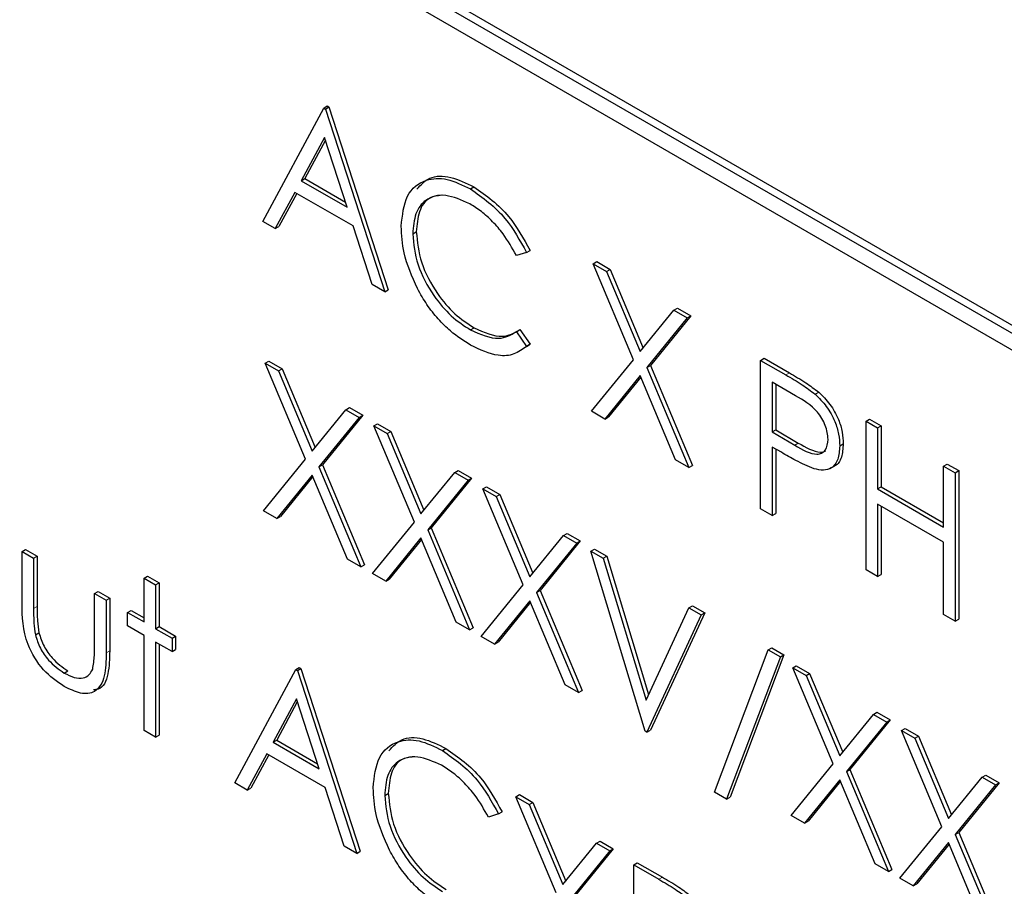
# Paper-space layout 'Blatt2' of a CAD drawing. Header units: millimetres. Extents: x 5 to 418, y 2 to 292.
# Tile 33 of 100: x 118.36 to 119.98, y 184.71 to 186.13. Entities that reach past the tile are written whole.
import ezdxf

# ---------------------------------------------------------------- set-up
doc = ezdxf.new("R2010")
doc.units = ezdxf.units.MM

psp = doc.layouts.new('Blatt2')

# ---------------------------------------------------------------- linework, layer by layer
at = {"color": 7, "linetype": 'Continuous', "lineweight": 25}
for p, q in [((120.2211, 185.5007), (117.6284, 186.9975)), ((120.2093, 185.4939), (117.6166, 186.9907)), ((117.6166, 186.9635), (120.2093, 185.4667)), ((118.7603, 185.8017), (118.8609, 185.9886)), ((118.8609, 185.9886), (118.8668, 185.992)), ((118.8609, 185.9886), (118.8636, 185.987)), ((118.8636, 185.987), (118.8695, 185.9904)), ((118.8668, 185.992), (118.8695, 185.9904)), ((118.8695, 185.9904), (118.9674, 185.6889)), ((118.8636, 185.987), (118.9615, 185.6855)), ((118.862, 185.9402), (118.8236, 185.8688)), ((118.8994, 185.825), (118.862, 185.9402)), ((118.8636, 185.9354), (118.8295, 185.8722)), ((118.8236, 185.8688), (118.8295, 185.8722)), ((118.8236, 185.8688), (118.8994, 185.825)), ((118.8295, 185.8722), (118.8967, 185.8334)), ((119.1028, 185.8552), (119.1087, 185.8586)), ((118.8133, 185.8496), (118.781, 185.7897)), ((118.8164, 185.8478), (118.7869, 185.7931)), ((118.9095, 185.7941), (118.8133, 185.8496)), ((118.781, 185.7897), (118.7603, 185.8017)), ((118.9408, 185.6975), (118.9095, 185.7941)), ((118.781, 185.7897), (118.7869, 185.7931)), ((119.0077, 185.7811), (119.0136, 185.7845)), ((119.1954, 185.7505), (119.1787, 185.7454)), ((119.1954, 185.7505), (119.2013, 185.7539)), ((119.3055, 185.7319), (119.3114, 185.7353)), ((119.3055, 185.7319), (119.3275, 185.7192)), ((119.3721, 185.5734), (119.3055, 185.7319)), ((119.3114, 185.7353), (119.3334, 185.7226)), ((119.3275, 185.7192), (119.3334, 185.7226)), ((119.3275, 185.7192), (119.3831, 185.5869)), ((119.3334, 185.7226), (119.3879, 185.5928)), ((118.9615, 185.6855), (118.9408, 185.6975)), ((118.9615, 185.6855), (118.9674, 185.6889)), ((119.3831, 185.5869), (119.4386, 185.6551)), ((119.4386, 185.6551), (119.4445, 185.6585)), ((119.4386, 185.6551), (119.4606, 185.6424)), ((119.4445, 185.6585), (119.4665, 185.6458)), ((119.4606, 185.6424), (119.3941, 185.5607)), ((119.4665, 185.6458), (119.4, 185.5641)), ((119.4606, 185.6424), (119.4665, 185.6458)), ((119.103, 185.6227), (119.1089, 185.6261)), ((119.1787, 185.6198), (119.1846, 185.6232)), ((119.1787, 185.6198), (119.1954, 185.5956)), ((119.1846, 185.6232), (119.2013, 185.599)), ((119.2013, 185.599), (119.1953, 185.5954)), ((119.1954, 185.5956), (119.2013, 185.599)), ((118.7643, 185.568), (118.7702, 185.5714)), ((118.7643, 185.568), (118.7863, 185.5553)), ((118.8309, 185.4095), (118.7643, 185.568)), ((118.7702, 185.5714), (118.7922, 185.5587)), ((119.3028, 185.4885), (119.3721, 185.5734)), ((119.5816, 185.5725), (119.5875, 185.5759)), ((119.5816, 185.5725), (119.6232, 185.5485)), ((119.5816, 185.3275), (119.5816, 185.5725)), ((119.5875, 185.5759), (119.6291, 185.5519)), ((118.7863, 185.5553), (118.7922, 185.5587)), ((118.7863, 185.5553), (118.8418, 185.423)), ((118.7922, 185.5587), (118.8467, 185.429)), ((119.3941, 185.5607), (119.4, 185.5641)), ((119.3941, 185.5607), (119.4633, 185.3958)), ((119.4, 185.5641), (119.4692, 185.3992)), ((119.3831, 185.5473), (119.3248, 185.4758)), ((119.3841, 185.5447), (119.3307, 185.4792)), ((119.4413, 185.4085), (119.3831, 185.5473)), ((119.6394, 185.514), (119.6006, 185.5364)), ((119.6006, 185.5364), (119.6006, 185.4547)), ((119.6065, 185.533), (119.6065, 185.4581)), ((119.6715, 185.5169), (119.6774, 185.5203)), ((118.8418, 185.423), (118.8974, 185.4912)), ((118.8974, 185.4912), (118.9033, 185.4946)), ((118.8974, 185.4912), (118.9194, 185.4785)), ((118.9033, 185.4946), (118.9253, 185.4819)), ((119.3248, 185.4758), (119.3028, 185.4885)), ((118.9194, 185.4785), (118.8529, 185.3969)), ((118.9253, 185.4819), (118.8587, 185.4003)), ((118.9194, 185.4785), (118.9253, 185.4819)), ((119.3248, 185.4758), (119.3307, 185.4792)), ((119.7556, 185.472), (119.7615, 185.4754)), ((119.7556, 185.472), (119.7747, 185.461)), ((119.7556, 185.2271), (119.7556, 185.472)), ((119.7615, 185.4754), (119.7806, 185.4644)), ((118.9438, 185.4644), (118.9497, 185.4678)), ((118.9438, 185.4644), (118.9658, 185.4517)), ((119.0104, 185.3059), (118.9438, 185.4644)), ((118.9497, 185.4678), (118.9717, 185.4551)), ((118.9658, 185.4517), (118.9717, 185.4551)), ((118.9717, 185.4551), (119.0262, 185.3253)), ((119.6006, 185.4547), (119.6065, 185.4581)), ((119.6006, 185.4547), (119.6378, 185.4328)), ((119.6065, 185.4581), (119.6437, 185.4362)), ((119.7747, 185.461), (119.7806, 185.4644)), ((119.7747, 185.461), (119.7747, 185.3605)), ((119.7806, 185.4644), (119.7806, 185.3639)), ((118.9658, 185.4517), (119.0213, 185.3194)), ((119.6158, 185.4209), (119.6006, 185.4296)), ((119.6006, 185.4296), (119.6006, 185.3166)), ((119.6065, 185.4262), (119.6065, 185.32)), ((119.7121, 185.4314), (119.718, 185.4348)), ((118.7616, 185.3246), (118.8309, 185.4095)), ((119.4633, 185.3958), (119.4413, 185.4085)), ((118.8529, 185.3969), (118.8587, 185.4003)), ((118.8529, 185.3969), (118.9221, 185.232)), ((118.8587, 185.4003), (118.928, 185.2354)), ((119.0213, 185.3194), (119.0769, 185.3876)), ((119.0769, 185.3876), (119.0828, 185.391)), ((119.0769, 185.3876), (119.0989, 185.3749)), ((119.0828, 185.391), (119.1047, 185.3783)), ((119.4633, 185.3958), (119.4692, 185.3992)), ((119.6966, 185.3944), (119.704, 185.3986)), ((119.8835, 185.3982), (119.8894, 185.4016)), ((119.8835, 185.2977), (119.8835, 185.3982)), ((119.8835, 185.3982), (119.9025, 185.3872)), ((119.8894, 185.4016), (119.9084, 185.3907)), ((119.9025, 185.3872), (119.9084, 185.3907)), ((119.9025, 185.3872), (119.9025, 185.1423)), ((119.9084, 185.3907), (119.9084, 185.1457)), ((118.8418, 185.3834), (118.7836, 185.3119)), ((118.8429, 185.3809), (118.7895, 185.3153)), ((118.9001, 185.2446), (118.8418, 185.3834)), ((119.0989, 185.3749), (119.0324, 185.2932)), ((119.1047, 185.3783), (119.0382, 185.2966)), ((119.0989, 185.3749), (119.1047, 185.3783)), ((119.1233, 185.3607), (119.1292, 185.3641)), ((119.1233, 185.3607), (119.1453, 185.3481)), ((119.1899, 185.2023), (119.1233, 185.3607)), ((119.1292, 185.3641), (119.1512, 185.3515)), ((119.7747, 185.3605), (119.7806, 185.3639)), ((119.7747, 185.3605), (119.8835, 185.2977)), ((119.7806, 185.3639), (119.8835, 185.3045)), ((119.1453, 185.3481), (119.1512, 185.3515)), ((119.1453, 185.3481), (119.2008, 185.2158)), ((119.1512, 185.3515), (119.2057, 185.2217)), ((118.7836, 185.3119), (118.7616, 185.3246)), ((119.6006, 185.3166), (119.5816, 185.3275)), ((119.8835, 185.2726), (119.7747, 185.3354)), ((119.7747, 185.3354), (119.7747, 185.2161)), ((119.7806, 185.332), (119.7806, 185.2195)), ((118.7836, 185.3119), (118.7895, 185.3153)), ((118.9411, 185.221), (119.0104, 185.3059)), ((119.6006, 185.3166), (119.6065, 185.32)), ((119.0324, 185.2932), (119.0382, 185.2966)), ((119.0324, 185.2932), (119.1016, 185.1283)), ((119.0382, 185.2966), (119.1075, 185.1317)), ((119.0213, 185.2798), (118.9631, 185.2083)), ((119.0224, 185.2772), (118.969, 185.2117)), ((119.0796, 185.141), (119.0213, 185.2798)), ((119.2008, 185.2158), (119.2564, 185.2839)), ((119.2842, 185.2747), (119.2177, 185.193)), ((119.2564, 185.2839), (119.2623, 185.2873)), ((119.2564, 185.2839), (119.2784, 185.2713)), ((119.2623, 185.2873), (119.2842, 185.2747)), ((119.2784, 185.2713), (119.2842, 185.2747)), ((118.3632, 185.2573), (118.3691, 185.2607)), ((118.3632, 185.2573), (118.3822, 185.2463)), ((118.3632, 185.1718), (118.3632, 185.2573)), ((118.3691, 185.2607), (118.3881, 185.2497)), ((119.2784, 185.2713), (119.2118, 185.1896)), ((119.3015, 185.2579), (119.3074, 185.2613)), ((119.3015, 185.2579), (119.3219, 185.2461)), ((119.3912, 184.9611), (119.3015, 185.2579)), ((119.3074, 185.2613), (119.3278, 185.2495)), ((119.8835, 185.1533), (119.8835, 185.2726)), ((118.3822, 185.2463), (118.3881, 185.2497)), ((118.3822, 185.2463), (118.3822, 185.1633)), ((118.3881, 185.2497), (118.3881, 185.1667)), ((118.9221, 185.232), (118.9001, 185.2446)), ((119.3219, 185.2461), (119.3278, 185.2495)), ((119.3219, 185.2461), (119.3926, 185.0123)), ((119.3278, 185.2495), (119.3968, 185.0213)), ((118.9221, 185.232), (118.928, 185.2354)), ((119.7747, 185.2161), (119.7556, 185.2271)), ((118.5644, 185.2133), (118.5703, 185.2167)), ((118.5644, 185.2133), (118.5835, 185.2024)), ((118.5644, 185.1411), (118.5644, 185.2133)), ((118.5703, 185.2167), (118.5894, 185.2058)), ((118.9631, 185.2083), (118.9411, 185.221)), ((118.9631, 185.2083), (118.969, 185.2117)), ((119.7747, 185.2161), (119.7806, 185.2195)), ((118.5835, 185.2024), (118.5894, 185.2058)), ((118.5835, 185.2024), (118.5835, 185.1301)), ((118.5894, 185.2058), (118.5894, 185.1335)), ((119.1206, 185.1174), (119.1899, 185.2023)), ((119.2118, 185.1896), (119.2177, 185.193)), ((119.2177, 185.193), (119.287, 185.0281)), ((118.4829, 185.1882), (118.4887, 185.1916)), ((118.4829, 185.1052), (118.4829, 185.1882)), ((118.4829, 185.1882), (118.5019, 185.1772)), ((118.4887, 185.1916), (118.5078, 185.1806)), ((118.5019, 185.1772), (118.5078, 185.1806)), ((118.5019, 185.1772), (118.5019, 185.0901)), ((118.5078, 185.1806), (118.5078, 185.0935)), ((119.2008, 185.1761), (119.1426, 185.1047)), ((119.2591, 185.0374), (119.2008, 185.1761)), ((119.2118, 185.1896), (119.2811, 185.0247)), ((118.5372, 185.1568), (118.5431, 185.1602)), ((118.5431, 185.1602), (118.5644, 185.1479)), ((119.2019, 185.1736), (119.1485, 185.1081)), ((119.3926, 185.0123), (119.4633, 185.1645)), ((119.4633, 185.1645), (119.4692, 185.1679)), ((119.4633, 185.1645), (119.4837, 185.1527)), ((119.4692, 185.1679), (119.4896, 185.1561)), ((118.5372, 185.1348), (118.5372, 185.1568)), ((118.5372, 185.1568), (118.5644, 185.1411)), ((119.4837, 185.1527), (119.3939, 184.9596)), ((119.4896, 185.1561), (119.3998, 184.963)), ((119.4837, 185.1527), (119.4896, 185.1561)), ((119.9025, 185.1423), (119.8835, 185.1533)), ((119.9025, 185.1423), (119.9084, 185.1457)), ((118.5644, 185.1191), (118.5372, 185.1348)), ((118.5835, 185.1301), (118.5894, 185.1335)), ((118.5835, 185.1301), (118.6107, 185.1144)), ((118.5894, 185.1335), (118.6166, 185.1178)), ((119.1016, 185.1283), (119.0796, 185.141)), ((119.1016, 185.1283), (119.1075, 185.1317)), ((118.3852, 185.1197), (118.3911, 185.1231)), ((118.5644, 184.9621), (118.5644, 185.1191)), ((118.6107, 185.1144), (118.6166, 185.1178)), ((118.6107, 185.1144), (118.6107, 185.0924)), ((118.6166, 185.1178), (118.6166, 185.0958)), ((119.1426, 185.1047), (119.1206, 185.1174)), ((118.6107, 185.0924), (118.5835, 185.1081)), ((118.5835, 185.1081), (118.5835, 184.9511)), ((118.5894, 185.1047), (118.5894, 184.9545)), ((118.6107, 185.0924), (118.6166, 185.0958)), ((119.1426, 185.1047), (119.1485, 185.1081)), ((119.5054, 184.8606), (119.5942, 185.0952)), ((119.5942, 185.0952), (119.6001, 185.0986)), ((119.5942, 185.0952), (119.6142, 185.0836)), ((119.6001, 185.0986), (119.6201, 185.087)), ((119.6142, 185.0836), (119.5255, 184.8491)), ((119.6201, 185.087), (119.5314, 184.8525)), ((119.6142, 185.0836), (119.6201, 185.087)), ((118.714, 184.8758), (118.8147, 185.0626)), ((118.8147, 185.0626), (118.8205, 185.066)), ((118.8147, 185.0626), (118.8174, 185.0611)), ((118.8174, 185.0611), (118.8233, 185.0645)), ((118.8205, 185.066), (118.8233, 185.0645)), ((118.8233, 185.0645), (118.9212, 184.763)), ((119.6346, 185.0656), (119.6405, 185.069)), ((119.6346, 185.0656), (119.6566, 185.0529)), ((119.7012, 184.9071), (119.6346, 185.0656)), ((119.6405, 185.069), (119.6625, 185.0563)), ((118.4328, 185.0569), (118.4387, 185.0603)), ((118.8174, 185.0611), (118.9153, 184.7596)), ((119.6566, 185.0529), (119.6625, 185.0563)), ((119.6566, 185.0529), (119.7121, 184.9206)), ((119.6625, 185.0563), (119.717, 184.9266)), ((119.2811, 185.0247), (119.2591, 185.0374)), ((118.8158, 185.0142), (118.7774, 184.9428)), ((118.8532, 184.899), (118.8158, 185.0142)), ((119.2811, 185.0247), (119.287, 185.0281)), ((118.8173, 185.0095), (118.7833, 184.9462)), ((119.7121, 184.9206), (119.7677, 184.9888)), ((119.7677, 184.9888), (119.7736, 184.9922)), ((119.7677, 184.9888), (119.7896, 184.9761)), ((119.7736, 184.9922), (119.7955, 184.9795)), ((119.7896, 184.9761), (119.7231, 184.8945)), ((119.7955, 184.9795), (119.729, 184.8979)), ((119.7896, 184.9761), (119.7955, 184.9795)), ((119.8141, 184.962), (119.82, 184.9654)), ((119.82, 184.9654), (119.842, 184.9527)), ((118.5835, 184.9511), (118.5644, 184.9621)), ((118.5835, 184.9511), (118.5894, 184.9545)), ((119.3939, 184.9596), (119.3912, 184.9611)), ((119.3939, 184.9596), (119.3998, 184.963)), ((119.8141, 184.962), (119.8361, 184.9493)), ((119.8807, 184.8035), (119.8141, 184.962)), ((119.8361, 184.9493), (119.842, 184.9527)), ((119.8361, 184.9493), (119.8916, 184.817)), ((119.842, 184.9527), (119.8965, 184.8229)), ((118.7774, 184.9428), (118.7833, 184.9462)), ((118.7774, 184.9428), (118.8532, 184.899)), ((118.7833, 184.9462), (118.8505, 184.9074)), ((119.0566, 184.9292), (119.0625, 184.9326)), ((118.7671, 184.9237), (118.7348, 184.8638)), ((118.7702, 184.9219), (118.7407, 184.8672)), ((118.8632, 184.8681), (118.7671, 184.9237)), ((119.6319, 184.8222), (119.7012, 184.9071)), ((119.7231, 184.8945), (119.729, 184.8979)), ((119.7231, 184.8945), (119.7924, 184.7296)), ((119.729, 184.8979), (119.7983, 184.733)), ((119.8916, 184.817), (119.9472, 184.8852)), ((119.9472, 184.8852), (119.9531, 184.8886)), ((119.9472, 184.8852), (119.9691, 184.8725)), ((119.9531, 184.8886), (119.975, 184.8759)), ((118.7348, 184.8638), (118.714, 184.8758)), ((118.8946, 184.7715), (118.8632, 184.8681)), ((119.7121, 184.881), (119.6539, 184.8095)), ((119.7132, 184.8785), (119.6598, 184.8129)), ((119.7704, 184.7422), (119.7121, 184.881)), ((119.9691, 184.8725), (119.9026, 184.7908)), ((119.975, 184.8759), (119.9085, 184.7942)), ((119.9691, 184.8725), (119.975, 184.8759)), ((118.7348, 184.8638), (118.7407, 184.8672)), ((118.9615, 184.8551), (118.9674, 184.8585)), ((119.1777, 184.853), (119.1836, 184.8564)), ((119.1777, 184.853), (119.1997, 184.8403)), ((119.2443, 184.6946), (119.1777, 184.853)), ((119.1836, 184.8564), (119.2056, 184.8437)), ((119.5255, 184.8491), (119.5054, 184.8606)), ((119.5255, 184.8491), (119.5314, 184.8525)), ((119.1997, 184.8403), (119.2056, 184.8437)), ((119.1997, 184.8403), (119.2552, 184.7081)), ((119.2056, 184.8437), (119.2601, 184.714)), ((119.1492, 184.8246), (119.1325, 184.8195)), ((119.1492, 184.8246), (119.1551, 184.828)), ((119.6539, 184.8095), (119.6319, 184.8222)), ((119.6539, 184.8095), (119.6598, 184.8129)), ((119.8114, 184.7186), (119.8807, 184.8035)), ((119.9026, 184.7908), (119.9085, 184.7942)), ((119.9026, 184.7908), (119.9719, 184.6259)), ((119.9085, 184.7942), (119.9778, 184.6293)), ((118.9153, 184.7596), (118.8946, 184.7715)), ((119.2552, 184.7081), (119.3108, 184.7762)), ((119.3108, 184.7762), (119.3167, 184.7796)), ((119.3108, 184.7762), (119.3327, 184.7635)), ((119.3167, 184.7796), (119.3386, 184.7669)), ((119.8916, 184.7774), (119.8334, 184.7059)), ((119.8927, 184.7748), (119.8393, 184.7093)), ((119.9499, 184.6386), (119.8916, 184.7774)), ((118.9153, 184.7596), (118.9212, 184.763)), ((119.3327, 184.7635), (119.2662, 184.6819)), ((119.3386, 184.7669), (119.2721, 184.6853)), ((119.3327, 184.7635), (119.3386, 184.7669)), ((119.3722, 184.7408), (119.3781, 184.7442)), ((119.3722, 184.7408), (119.4138, 184.7168)), ((119.3722, 184.4958), (119.3722, 184.7408)), ((119.3781, 184.7442), (119.4197, 184.7202)), ((119.7924, 184.7296), (119.7704, 184.7422)), ((119.7924, 184.7296), (119.7983, 184.733)), ((119.8334, 184.7059), (119.8114, 184.7186)), ((119.8334, 184.7059), (119.8393, 184.7093))]:
    psp.add_line(p, q, dxfattribs=at)
at = {"color": 7, "linetype": 'Continuous', "lineweight": 18}
for p, q in [((119.6232, 185.5485), (119.6291, 185.5519)), ((119.6378, 185.4328), (119.6437, 185.4362)), ((118.3822, 185.1633), (118.3881, 185.1667)), ((118.5019, 185.0901), (118.5078, 185.0935)), ((119.4138, 184.7168), (119.4197, 184.7202))]:
    psp.add_line(p, q, dxfattribs=at)
at = {"color": 7, "linetype": 'Continuous', "lineweight": 25}
for points, knots in [([(119.0147, 185.8548), (119.0212, 185.8619), (119.0351, 185.8772), (119.0699, 185.8774), (119.0958, 185.8649), (119.1087, 185.8586)], [0, 0, 0, 0, 0.303709, 0.651592, 1, 1, 1, 1]), ([(118.9887, 185.7937), (118.9906, 185.8118), (118.9945, 185.848), (119.0259, 185.8719), (119.0637, 185.8744), (119.0898, 185.8616), (119.1028, 185.8552)], [0, 0, 0, 0, 0.279512, 0.55908, 0.779374, 1, 1, 1, 1]), ([(119.1087, 185.8586), (119.1291, 185.8442), (119.1655, 185.8185), (119.1904, 185.7737), (119.2013, 185.7539)], [0, 0, 0, 0, 0.5595165, 1, 1, 1, 1]), ([(119.1017, 185.8307), (119.0881, 185.8368), (119.061, 185.8488), (119.0294, 185.8405), (119.0106, 185.8164), (119.0087, 185.7928), (119.0077, 185.7811)], [0, 0, 0, 0, 0.279856, 0.559519, 0.779686, 1, 1, 1, 1]), ([(119.0558, 185.8447), (119.0485, 185.8439), (119.032, 185.8419), (119.0167, 185.8193), (119.0147, 185.7961), (119.0136, 185.7845)], [0, 0, 0, 0, 0.285239, 0.6425, 1, 1, 1, 1]), ([(119.1028, 185.8552), (119.1232, 185.8408), (119.1596, 185.8151), (119.1845, 185.7703), (119.1954, 185.7505)], [0, 0, 0, 0, 0.5595165, 1, 1, 1, 1]), ([(119.1787, 185.7454), (119.1718, 185.7577), (119.1604, 185.7781), (119.1397, 185.8017), (119.121, 185.8186), (119.1081, 185.8267), (119.1017, 185.8307)], [0, 0, 0, 0, 0.339327, 0.559466, 0.779727, 1, 1, 1, 1]), ([(119.0156, 185.6908), (119.0068, 185.7107), (118.9911, 185.7463), (118.9895, 185.7792), (118.9887, 185.7937)], [0, 0, 0, 0, 0.559029, 1, 1, 1, 1]), ([(119.0077, 185.7811), (119.0094, 185.7643), (119.0126, 185.7307), (119.0392, 185.6812), (119.0707, 185.6439), (119.0922, 185.6298), (119.103, 185.6227)], [0, 0, 0, 0, 0.279434, 0.558921, 0.779283, 1, 1, 1, 1]), ([(119.0136, 185.7845), (119.0153, 185.7677), (119.0185, 185.7341), (119.0451, 185.6846), (119.0766, 185.6473), (119.0981, 185.6332), (119.1089, 185.6261)], [0, 0, 0, 0, 0.279434, 0.558921, 0.779283, 1, 1, 1, 1]), ([(119.1031, 185.5975), (119.0919, 185.6047), (119.0736, 185.6164), (119.0494, 185.6405), (119.0306, 185.6641), (119.0206, 185.6819), (119.0156, 185.6908)], [0, 0, 0, 0, 0.339838, 0.559927, 0.779959, 1, 1, 1, 1]), ([(119.103, 185.6227), (119.1194, 185.6155), (119.1487, 185.6027), (119.1696, 185.6146), (119.1787, 185.6198)], [0, 0, 0, 0, 0.558772, 1, 1, 1, 1]), ([(119.1089, 185.6261), (119.1253, 185.6189), (119.1546, 185.6061), (119.1754, 185.618), (119.1846, 185.6232)], [0, 0, 0, 0, 0.558772, 1, 1, 1, 1]), ([(119.1954, 185.5956), (119.1889, 185.5907), (119.1758, 185.581), (119.1443, 185.5783), (119.1187, 185.5902), (119.1031, 185.5975)], [0, 0, 0, 0, 0.28041, 0.560795, 1, 1, 1, 1]), ([(119.6291, 185.5519), (119.6382, 185.5467), (119.6543, 185.5374), (119.6704, 185.5255), (119.6774, 185.5203)], [0, 0, 0, 0, 0.560314, 1, 1, 1, 1]), ([(119.6232, 185.5485), (119.6323, 185.5433), (119.6484, 185.534), (119.6645, 185.5221), (119.6715, 185.5169)], [0, 0, 0, 0, 0.560314, 1, 1, 1, 1]), ([(119.6774, 185.5203), (119.6838, 185.5139), (119.6967, 185.5011), (119.7101, 185.4768), (119.7171, 185.454), (119.7177, 185.4412), (119.718, 185.4348)], [0, 0, 0, 0, 0.279705, 0.559381, 0.779509, 1, 1, 1, 1]), ([(119.6931, 185.4423), (119.6921, 185.4499), (119.6907, 185.4613), (119.6829, 185.4769), (119.6679, 185.4979), (119.6521, 185.5069), (119.6394, 185.514)], [0, 0, 0, 0, 0.248969, 0.374729, 0.500383, 1, 1, 1, 1]), ([(119.6715, 185.5169), (119.678, 185.5105), (119.6908, 185.4977), (119.7042, 185.4734), (119.7112, 185.4506), (119.7118, 185.4378), (119.7121, 185.4314)], [0, 0, 0, 0, 0.279705, 0.559381, 0.779509, 1, 1, 1, 1]), ([(119.6378, 185.4328), (119.6507, 185.4252), (119.6669, 185.4158), (119.6825, 185.4191), (119.6907, 185.4256), (119.6921, 185.4357), (119.6931, 185.4423)], [0, 0, 0, 0, 0.499721, 0.62535, 0.751083, 1, 1, 1, 1]), ([(119.6437, 185.4362), (119.6563, 185.429), (119.6722, 185.4201), (119.6864, 185.4215), (119.6885, 185.4234), (119.6887, 185.4235)], [0, 0, 0, 0, 0.782951, 0.979784, 1, 1, 1, 1]), ([(119.6698, 185.3937), (119.6598, 185.398), (119.6418, 185.4058), (119.6238, 185.4163), (119.6158, 185.4209)], [0, 0, 0, 0, 0.559694, 1, 1, 1, 1]), ([(119.7121, 185.4314), (119.7116, 185.4237), (119.7106, 185.4081), (119.7, 185.3946), (119.6855, 185.3902), (119.6751, 185.3926), (119.6698, 185.3937)], [0, 0, 0, 0, 0.280099, 0.559324, 0.779458, 1, 1, 1, 1]), ([(119.718, 185.4348), (119.7174, 185.4272), (119.7162, 185.4121), (119.7093, 185.4002), (119.7034, 185.3985), (119.7031, 185.3984)], [0, 0, 0, 0, 0.486653, 0.971789, 1, 1, 1, 1]), ([(118.4327, 185.035), (118.4209, 185.0429), (118.3974, 185.0586), (118.3644, 185.1135), (118.3636, 185.1496), (118.3632, 185.1718)], [0, 0, 0, 0, 0.28097, 0.559785, 1, 1, 1, 1]), ([(118.3822, 185.1633), (118.3822, 185.1554), (118.3822, 185.1414), (118.3843, 185.1263), (118.3852, 185.1197)], [0, 0, 0, 0, 0.560377, 1, 1, 1, 1]), ([(118.3881, 185.1667), (118.3881, 185.1588), (118.3881, 185.1448), (118.3902, 185.1297), (118.3911, 185.1231)], [0, 0, 0, 0, 0.560377, 1, 1, 1, 1]), ([(118.3852, 185.1197), (118.3876, 185.1123), (118.3923, 185.0976), (118.4093, 185.0735), (118.4239, 185.0632), (118.4328, 185.0569)], [0, 0, 0, 0, 0.280117, 0.560544, 1, 1, 1, 1]), ([(118.3911, 185.1231), (118.3935, 185.1157), (118.3982, 185.101), (118.4152, 185.0769), (118.4298, 185.0666), (118.4387, 185.0603)], [0, 0, 0, 0, 0.280117, 0.560544, 1, 1, 1, 1]), ([(118.4797, 185.0634), (118.4809, 185.0708), (118.4829, 185.084), (118.4829, 185.0987), (118.4829, 185.1052)], [0, 0, 0, 0, 0.559371, 1, 1, 1, 1]), ([(118.5019, 185.0901), (118.5017, 185.0768), (118.5014, 185.0504), (118.4865, 185.0241), (118.4599, 185.0213), (118.4418, 185.0304), (118.4327, 185.035)], [0, 0, 0, 0, 0.281501, 0.559646, 0.779298, 1, 1, 1, 1]), ([(118.5078, 185.0935), (118.5075, 185.0805), (118.5069, 185.0548), (118.4964, 185.03), (118.4838, 185.0294), (118.4813, 185.0293)], [0, 0, 0, 0, 0.448451, 0.891556, 1, 1, 1, 1]), ([(118.4328, 185.0569), (118.4384, 185.0541), (118.4494, 185.0485), (118.4635, 185.048), (118.4742, 185.0529), (118.4779, 185.0599), (118.4797, 185.0634)], [0, 0, 0, 0, 0.28027, 0.560007, 0.780074, 1, 1, 1, 1]), ([(118.9685, 184.9289), (118.975, 184.936), (118.9889, 184.9513), (119.0237, 184.9515), (119.0496, 184.9389), (119.0625, 184.9326)], [0, 0, 0, 0, 0.303709, 0.651592, 1, 1, 1, 1]), ([(118.9425, 184.8678), (118.9444, 184.8859), (118.9483, 184.922), (118.9797, 184.946), (119.0174, 184.9485), (119.0436, 184.9356), (119.0566, 184.9292)], [0, 0, 0, 0, 0.279512, 0.55908, 0.779374, 1, 1, 1, 1]), ([(119.0625, 184.9326), (119.0829, 184.9183), (119.1193, 184.8926), (119.1441, 184.8477), (119.1551, 184.828)], [0, 0, 0, 0, 0.5595165, 1, 1, 1, 1]), ([(119.0554, 184.9048), (119.0419, 184.9108), (119.0148, 184.9229), (118.9832, 184.9145), (118.9644, 184.8904), (118.9625, 184.8669), (118.9615, 184.8551)], [0, 0, 0, 0, 0.279856, 0.559519, 0.779686, 1, 1, 1, 1]), ([(119.0096, 184.9188), (119.0023, 184.9179), (118.9858, 184.916), (118.9705, 184.8934), (118.9684, 184.8701), (118.9674, 184.8585)], [0, 0, 0, 0, 0.285239, 0.6425, 1, 1, 1, 1]), ([(119.0566, 184.9292), (119.077, 184.9149), (119.1134, 184.8892), (119.1382, 184.8443), (119.1492, 184.8246)], [0, 0, 0, 0, 0.5595165, 1, 1, 1, 1]), ([(119.1325, 184.8195), (119.1256, 184.8318), (119.1142, 184.8521), (119.0934, 184.8757), (119.0748, 184.8926), (119.0619, 184.9007), (119.0554, 184.9048)], [0, 0, 0, 0, 0.339327, 0.559466, 0.779727, 1, 1, 1, 1]), ([(118.9694, 184.7649), (118.9606, 184.7848), (118.9449, 184.8204), (118.9432, 184.8533), (118.9425, 184.8678)], [0, 0, 0, 0, 0.559029, 1, 1, 1, 1]), ([(118.9615, 184.8551), (118.9631, 184.8383), (118.9664, 184.8048), (118.9929, 184.7553), (119.0245, 184.718), (119.046, 184.7038), (119.0567, 184.6967)], [0, 0, 0, 0, 0.279434, 0.558921, 0.779283, 1, 1, 1, 1]), ([(118.9674, 184.8585), (118.969, 184.8417), (118.9723, 184.8082), (118.9988, 184.7587), (119.0304, 184.7214), (119.0519, 184.7072), (119.0626, 184.7002)], [0, 0, 0, 0, 0.279434, 0.558921, 0.779283, 1, 1, 1, 1]), ([(119.0569, 184.6716), (119.0457, 184.6787), (119.0273, 184.6905), (119.0031, 184.7145), (118.9844, 184.7382), (118.9744, 184.756), (118.9694, 184.7649)], [0, 0, 0, 0, 0.339838, 0.559927, 0.779959, 1, 1, 1, 1]), ([(119.4138, 184.7168), (119.4228, 184.7116), (119.439, 184.7023), (119.4551, 184.6904), (119.4621, 184.6852)], [0, 0, 0, 0, 0.560314, 1, 1, 1, 1]), ([(119.4197, 184.7202), (119.4287, 184.715), (119.4449, 184.7057), (119.4609, 184.6938), (119.468, 184.6886)], [0, 0, 0, 0, 0.560314, 1, 1, 1, 1])]:
    psp.add_open_spline(points, degree=3, knots=knots, dxfattribs=at)

doc.saveas('drawing.dxf')
